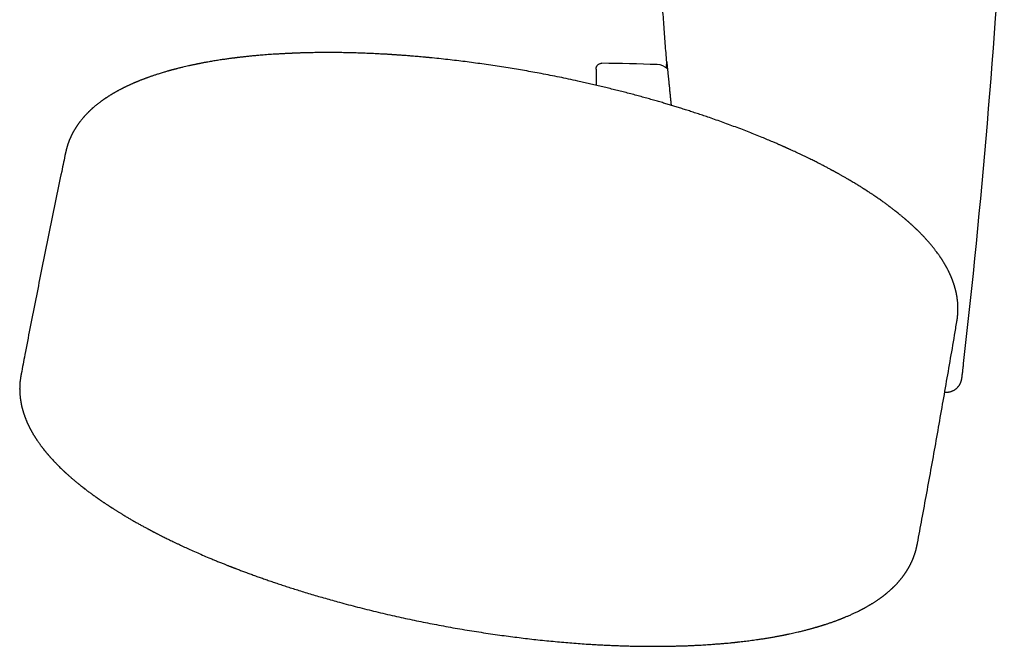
# Model space of a CAD drawing. Header units: millimetres. Extents: x 8 to 673, y 12 to 1463.
# Tile 4 of 16: x 304 to 406, y 577 to 643. Entities that reach past the tile are written whole.
import ezdxf

# ---------------------------------------------------------------- set-up
doc = ezdxf.new("R2010")
doc.units = ezdxf.units.MM

msp = doc.modelspace()

# ---------------------------------------------------------------- linework, layer by layer
at = {"color": 7, "linetype": 'Continuous', "lineweight": 30}
for p, q in [((363.57, 637.37), (363.57, 635.68)), ((399.89, 603.7), (400.16, 603.72))]:
    msp.add_line(p, q, dxfattribs=at)
for centre, radius, start, end in [((-477.08, 706.25), 884.56, 353.53807, 356.79257), ((354.84, 138.06), 500, 88.2697, 88.9295), ((369.89, 636.23), 1.6, 45.5714, 88.2697)]:
    msp.add_arc(centre, radius, start, end, dxfattribs=at)
for points, knots in [([(369.65, 656.76), (369.67, 656.41), (369.72, 655.6), (369.79, 654.35), (369.87, 653.01), (369.95, 651.7), (370.03, 650.41), (370.11, 649.14), (370.19, 647.94), (370.27, 646.79), (370.34, 645.69), (370.42, 644.61), (370.49, 643.56), (370.57, 642.52), (370.64, 641.5), (370.71, 640.51), (370.79, 639.53), (370.86, 638.57), (370.91, 637.87), (370.94, 637.49), (370.95, 637.43)], [0, 0, 0, 0, 0.054894, 0.12519, 0.194261, 0.262107, 0.328728, 0.394124, 0.458295, 0.516043, 0.572761, 0.628451, 0.683112, 0.736744, 0.789347, 0.840921, 0.891467, 0.940983, 0.989471, 1, 1, 1, 1]), ([(401.15, 611.03), (401.15, 611.06), (401.16, 611.1), (401.17, 611.15), (401.17, 611.19), (401.18, 611.22), (401.18, 611.24), (401.19, 611.26), (401.19, 611.29), (401.19, 611.32), (401.2, 611.36), (401.21, 611.41), (401.21, 611.45), (401.22, 611.49), (401.22, 611.52), (401.22, 611.56), (401.23, 611.61), (401.23, 611.66), (401.24, 611.7), (401.24, 611.75), (401.25, 611.8), (401.25, 611.85), (401.25, 611.91), (401.26, 611.97), (401.26, 612.03), (401.26, 612.08), (401.27, 612.14), (401.27, 612.2), (401.27, 612.26), (401.27, 612.32), (401.27, 612.38), (401.27, 612.43), (401.27, 612.49), (401.27, 612.55), (401.27, 612.6), (401.27, 612.66), (401.26, 612.72), (401.26, 612.78), (401.26, 612.86), (401.25, 612.94), (401.24, 613.02), (401.24, 613.1), (401.23, 613.18), (401.22, 613.25), (401.21, 613.33), (401.2, 613.4), (401.19, 613.46), (401.19, 613.53), (401.18, 613.58), (401.17, 613.64), (401.16, 613.7), (401.15, 613.76), (401.14, 613.83), (401.12, 613.9), (401.11, 613.97), (401.1, 614.02), (401.09, 614.06), (401.08, 614.1), (401.07, 614.14), (401.06, 614.19), (401.05, 614.23), (401.04, 614.27), (401.03, 614.3), (401.03, 614.33), (401.02, 614.37), (401.01, 614.41), (401, 614.45), (400.99, 614.48), (400.98, 614.5), (400.97, 614.53), (400.97, 614.55), (400.96, 614.57), (400.95, 614.6), (400.94, 614.64), (400.93, 614.68), (400.92, 614.72), (400.91, 614.75), (400.9, 614.79), (400.89, 614.82), (400.88, 614.86), (400.86, 614.9), (400.85, 614.95), (400.84, 614.98), (400.83, 615.02), (400.82, 615.05), (400.8, 615.08), (400.79, 615.12), (400.77, 615.17), (400.75, 615.24), (400.72, 615.31), (400.7, 615.38), (400.67, 615.45), (400.64, 615.52), (400.62, 615.58), (400.59, 615.65), (400.56, 615.71), (400.54, 615.77), (400.51, 615.83), (400.5, 615.87), (400.48, 615.91), (400.46, 615.95), (400.44, 615.99), (400.42, 616.04), (400.39, 616.1), (400.36, 616.15), (400.34, 616.21), (400.31, 616.27), (400.28, 616.33), (400.25, 616.4), (400.21, 616.47), (400.17, 616.54), (400.13, 616.62), (400.09, 616.69), (400.05, 616.77), (400.01, 616.84), (399.97, 616.9), (399.94, 616.95), (399.92, 617), (399.89, 617.05), (399.86, 617.1), (399.82, 617.16), (399.78, 617.23), (399.74, 617.3), (399.7, 617.36), (399.66, 617.42), (399.62, 617.48), (399.58, 617.55), (399.53, 617.62), (399.49, 617.69), (399.44, 617.76), (399.4, 617.81), (399.37, 617.87), (399.32, 617.93), (399.27, 618.01), (399.18, 618.13), (399.07, 618.28), (398.96, 618.43), (398.86, 618.56), (398.78, 618.66), (398.7, 618.77), (398.61, 618.87), (398.52, 618.98), (398.42, 619.11), (398.31, 619.24), (398.2, 619.36), (398.09, 619.48), (397.99, 619.6), (397.89, 619.71), (397.79, 619.82), (397.68, 619.93), (397.57, 620.05), (397.45, 620.17), (397.35, 620.28), (397.26, 620.37), (397.19, 620.44), (397.12, 620.5), (397.07, 620.56), (397.02, 620.6), (396.97, 620.65), (396.93, 620.69), (396.89, 620.73), (396.84, 620.78), (396.78, 620.83), (396.71, 620.89), (396.64, 620.96), (396.56, 621.03), (396.48, 621.11), (396.4, 621.19), (396.32, 621.25), (396.27, 621.31), (396.2, 621.36), (396.14, 621.42), (396.07, 621.47), (396.02, 621.53), (395.96, 621.57), (395.92, 621.61), (395.89, 621.63), (395.87, 621.65), (395.85, 621.67), (395.83, 621.69), (395.81, 621.7), (395.79, 621.72), (395.76, 621.75), (395.71, 621.79), (395.65, 621.84), (395.57, 621.91), (395.49, 621.97), (395.4, 622.05), (395.29, 622.15), (395.15, 622.26), (394.98, 622.39), (394.8, 622.53), (394.65, 622.65), (394.53, 622.75), (394.44, 622.81), (394.36, 622.88), (394.29, 622.93), (394.23, 622.98), (394.19, 623.01), (394.15, 623.04), (394.09, 623.08), (394.01, 623.14), (393.89, 623.23), (393.75, 623.33), (393.61, 623.44), (393.45, 623.55), (393.28, 623.67), (393.09, 623.8), (392.91, 623.93), (392.71, 624.07), (392.5, 624.21), (392.32, 624.33), (392.18, 624.42), (392.09, 624.48), (392.01, 624.54), (391.93, 624.59), (391.87, 624.63), (391.82, 624.66), (391.77, 624.69), (391.73, 624.72), (391.7, 624.73), (391.68, 624.75), (391.66, 624.76), (391.63, 624.78), (391.59, 624.81), (391.54, 624.84), (391.47, 624.88), (391.4, 624.93), (391.25, 625.02), (391.07, 625.14), (390.85, 625.27), (390.66, 625.39), (390.47, 625.5), (390.25, 625.63), (390.02, 625.77), (389.78, 625.91), (389.52, 626.06), (389.3, 626.19), (389.13, 626.28), (389.01, 626.35), (388.9, 626.41), (388.8, 626.47), (388.71, 626.52), (388.63, 626.56), (388.56, 626.6), (388.5, 626.64), (388.45, 626.66), (388.41, 626.68), (388.38, 626.7), (388.36, 626.71), (388.33, 626.73), (388.29, 626.75), (388.24, 626.78), (388.18, 626.81), (388.11, 626.84), (388.01, 626.9), (387.88, 626.97), (387.72, 627.05), (387.56, 627.14), (387.4, 627.22), (387.24, 627.31), (387.06, 627.4), (386.89, 627.49), (386.63, 627.62), (386.28, 627.79), (385.9, 627.98), (385.56, 628.15), (385.27, 628.29), (384.97, 628.43), (384.68, 628.57), (384.4, 628.7), (384.14, 628.82), (383.94, 628.91), (383.8, 628.98), (383.7, 629.02), (383.61, 629.06), (383.52, 629.1), (383.44, 629.14), (383.37, 629.17), (383.31, 629.2), (383.27, 629.21), (383.25, 629.22), (383.22, 629.24), (383.19, 629.25), (383.16, 629.27), (383.1, 629.29), (383.02, 629.32), (382.92, 629.37), (382.79, 629.43), (382.65, 629.49), (382.49, 629.56), (382.32, 629.63), (382.15, 629.71), (381.85, 629.83), (381.42, 630.01), (380.83, 630.26), (380.19, 630.52), (379.51, 630.79), (378.81, 631.06), (378.09, 631.33), (377.36, 631.6), (376.64, 631.86), (375.92, 632.12), (375.26, 632.35), (374.65, 632.55), (374.1, 632.73), (373.56, 632.91), (373.04, 633.08), (372.53, 633.24), (372.04, 633.39), (371.56, 633.54), (371.09, 633.68), (370.6, 633.83), (370.09, 633.98), (369.55, 634.13), (368.99, 634.29), (368.41, 634.45), (367.8, 634.62), (367.18, 634.78), (366.56, 634.95), (365.95, 635.1), (365.34, 635.25), (364.73, 635.4), (364.12, 635.55), (363.5, 635.7), (362.89, 635.84), (362.28, 635.98), (361.55, 636.14), (360.71, 636.32), (359.76, 636.52), (358.81, 636.71), (357.89, 636.88), (357, 637.05), (356.14, 637.2), (355.27, 637.35), (354.4, 637.49), (353.51, 637.63), (352.6, 637.77), (351.7, 637.9), (350.81, 638.02), (349.93, 638.14), (349.04, 638.25), (348.13, 638.35), (347.21, 638.45), (346.46, 638.53), (345.9, 638.58), (345.54, 638.61), (345.2, 638.64), (344.88, 638.67), (344.58, 638.7), (344.3, 638.72), (344.04, 638.74), (343.81, 638.76), (343.58, 638.78), (343.38, 638.79), (343.2, 638.8), (343.05, 638.82), (342.91, 638.82), (342.8, 638.83), (342.72, 638.84), (342.66, 638.84), (342.62, 638.84), (342.59, 638.85), (342.56, 638.85), (342.53, 638.85), (342.49, 638.85), (342.43, 638.86), (342.35, 638.86), (342.24, 638.87), (342.11, 638.88), (341.97, 638.89), (341.8, 638.9), (341.61, 638.91), (341.38, 638.92), (341.13, 638.93), (340.85, 638.95), (340.55, 638.96), (340.23, 638.98), (339.89, 638.99), (339.53, 639.01), (339.15, 639.02), (338.67, 639.04), (338.09, 639.05), (337.43, 639.07), (336.78, 639.08), (336.12, 639.08), (335.46, 639.08), (334.78, 639.08), (334.13, 639.07), (333.62, 639.06), (333.25, 639.05), (333.02, 639.04), (332.81, 639.04), (332.62, 639.03), (332.44, 639.03), (332.27, 639.02), (332.12, 639.01), (331.99, 639.01), (331.89, 639), (331.81, 639), (331.75, 639), (331.7, 639), (331.64, 638.99), (331.58, 638.99), (331.51, 638.99), (331.42, 638.98), (331.31, 638.98), (331.18, 638.97), (331.04, 638.96), (330.87, 638.96), (330.63, 638.94), (330.32, 638.92), (329.95, 638.9), (329.59, 638.88), (329.25, 638.85), (328.92, 638.82), (328.6, 638.8), (328.26, 638.77), (327.89, 638.74), (327.48, 638.69), (327.16, 638.66), (326.92, 638.64), (326.78, 638.62), (326.63, 638.6), (326.5, 638.59), (326.37, 638.57), (326.26, 638.56), (326.17, 638.55), (326.09, 638.54), (326.03, 638.53), (325.98, 638.53), (325.93, 638.52), (325.87, 638.51), (325.8, 638.5), (325.69, 638.49), (325.55, 638.47), (325.38, 638.45), (325.19, 638.42), (324.98, 638.39), (324.76, 638.36), (324.53, 638.33), (324.28, 638.29), (324.03, 638.25), (323.77, 638.21), (323.52, 638.16), (323.27, 638.12), (323.04, 638.08), (322.85, 638.05), (322.7, 638.02), (322.56, 637.99), (322.44, 637.97), (322.35, 637.95), (322.27, 637.93), (322.21, 637.92), (322.16, 637.91), (322.11, 637.9), (322.06, 637.89), (322, 637.88), (321.92, 637.86), (321.82, 637.84), (321.71, 637.82), (321.58, 637.79), (321.43, 637.76), (321.28, 637.73), (321.08, 637.68), (320.83, 637.63), (320.53, 637.56), (320.22, 637.48), (319.98, 637.42), (319.79, 637.37), (319.68, 637.34), (319.57, 637.31), (319.48, 637.29), (319.41, 637.27), (319.35, 637.25), (319.31, 637.24), (319.28, 637.23), (319.24, 637.22), (319.18, 637.21), (319.12, 637.19), (319.05, 637.17), (318.98, 637.15), (318.88, 637.12), (318.74, 637.08), (318.57, 637.03), (318.37, 636.97), (318.17, 636.91), (317.98, 636.85), (317.81, 636.79), (317.65, 636.74), (317.49, 636.69), (317.35, 636.64), (317.22, 636.6), (317.1, 636.55), (316.99, 636.52), (316.89, 636.48), (316.79, 636.44), (316.68, 636.4), (316.57, 636.36), (316.47, 636.33), (316.38, 636.29), (316.28, 636.25), (316.18, 636.21), (316.07, 636.17), (315.96, 636.12), (315.86, 636.09), (315.78, 636.05), (315.72, 636.03), (315.67, 636), (315.62, 635.98), (315.58, 635.97), (315.55, 635.95), (315.5, 635.93), (315.45, 635.91), (315.37, 635.88), (315.29, 635.84), (315.2, 635.8), (315.1, 635.76), (315, 635.71), (314.91, 635.67), (314.82, 635.63), (314.73, 635.59), (314.65, 635.55), (314.57, 635.51), (314.5, 635.47), (314.44, 635.45), (314.4, 635.43), (314.36, 635.41), (314.32, 635.39), (314.27, 635.36), (314.22, 635.33), (314.15, 635.3), (314.08, 635.26), (313.98, 635.21), (313.88, 635.16), (313.79, 635.11), (313.7, 635.06), (313.62, 635.01), (313.54, 634.97), (313.47, 634.93), (313.41, 634.9), (313.36, 634.87), (313.31, 634.84), (313.27, 634.82), (313.23, 634.79), (313.18, 634.76), (313.12, 634.73), (313.06, 634.69), (312.98, 634.64), (312.89, 634.58), (312.8, 634.53), (312.72, 634.48), (312.64, 634.42), (312.57, 634.38), (312.5, 634.33), (312.44, 634.29), (312.39, 634.26), (312.35, 634.23), (312.32, 634.21), (312.28, 634.18), (312.24, 634.15), (312.19, 634.12), (312.13, 634.08), (312.07, 634.03), (312.01, 633.99), (311.93, 633.93), (311.82, 633.84), (311.69, 633.74), (311.55, 633.63), (311.41, 633.52), (311.26, 633.39), (311.14, 633.29), (311.06, 633.21), (311.01, 633.17), (310.97, 633.13), (310.92, 633.09), (310.87, 633.04), (310.82, 632.99), (310.77, 632.94), (310.72, 632.9), (310.68, 632.86), (310.65, 632.82), (310.61, 632.78), (310.57, 632.74), (310.53, 632.7), (310.49, 632.66), (310.46, 632.63), (310.43, 632.59), (310.39, 632.56), (310.36, 632.52), (310.32, 632.48), (310.29, 632.44), (310.25, 632.4), (310.21, 632.36), (310.17, 632.31), (310.13, 632.26), (310.07, 632.19), (310.01, 632.11), (309.94, 632.03), (309.87, 631.94), (309.81, 631.87), (309.77, 631.81), (309.73, 631.76), (309.7, 631.72), (309.66, 631.67), (309.62, 631.61), (309.59, 631.56), (309.55, 631.51), (309.53, 631.47), (309.5, 631.44), (309.48, 631.4), (309.45, 631.36), (309.43, 631.33), (309.4, 631.29), (309.38, 631.25), (309.36, 631.22), (309.34, 631.19), (309.32, 631.15), (309.3, 631.11), (309.27, 631.08), (309.26, 631.05), (309.24, 631.03), (309.23, 631), (309.21, 630.97), (309.19, 630.93), (309.17, 630.9), (309.15, 630.86), (309.13, 630.83), (309.11, 630.8), (309.09, 630.76), (309.07, 630.73), (309.05, 630.68), (309.02, 630.63), (309, 630.58), (308.97, 630.53), (308.95, 630.48), (308.92, 630.42), (308.89, 630.37), (308.87, 630.31), (308.84, 630.24), (308.81, 630.18), (308.78, 630.12), (308.76, 630.06), (308.74, 630.02), (308.72, 629.98), (308.71, 629.94), (308.7, 629.91), (308.68, 629.87), (308.66, 629.82), (308.64, 629.76), (308.61, 629.69), (308.59, 629.63), (308.57, 629.57), (308.55, 629.51), (308.53, 629.45), (308.52, 629.39), (308.5, 629.34), (308.48, 629.29), (308.47, 629.25), (308.46, 629.21), (308.45, 629.16), (308.43, 629.11), (308.42, 629.06), (308.4, 629), (308.39, 628.95), (308.38, 628.91), (308.37, 628.88), (308.37, 628.86), (308.36, 628.83), (308.35, 628.79), (308.34, 628.74), (308.33, 628.68), (308.32, 628.63), (308.31, 628.61)], [0, 0, 0, 0, 0.000644, 0.001166, 0.001566, 0.001844, 0.002087, 0.002373, 0.002702, 0.003074, 0.003744, 0.004396, 0.004967, 0.005456, 0.005958, 0.006529, 0.007198, 0.007957, 0.008667, 0.009278, 0.009959, 0.010717, 0.011628, 0.012582, 0.013446, 0.014227, 0.015051, 0.015965, 0.017071, 0.017987, 0.018753, 0.019583, 0.02048, 0.021369, 0.022194, 0.023004, 0.023872, 0.024872, 0.026003, 0.02734, 0.028605, 0.029808, 0.030966, 0.032091, 0.03324, 0.034389, 0.035419, 0.036348, 0.037238, 0.038126, 0.039059, 0.039993, 0.040954, 0.042115, 0.043383, 0.043999, 0.044549, 0.045165, 0.045855, 0.046605, 0.047285, 0.04784, 0.048311, 0.048805, 0.049397, 0.050087, 0.050652, 0.051148, 0.051559, 0.051888, 0.052158, 0.052496, 0.053001, 0.053623, 0.054276, 0.054853, 0.055438, 0.055927, 0.056473, 0.057115, 0.057849, 0.058546, 0.059132, 0.059607, 0.060058, 0.060601, 0.061237, 0.061966, 0.063163, 0.064275, 0.065301, 0.06642, 0.067579, 0.068673, 0.069634, 0.070656, 0.071816, 0.072587, 0.073258, 0.073841, 0.074496, 0.07527, 0.076119, 0.076908, 0.077905, 0.078835, 0.079756, 0.08072, 0.081794, 0.082976, 0.084238, 0.085473, 0.086731, 0.087949, 0.089123, 0.090157, 0.09102, 0.091712, 0.092482, 0.093366, 0.094364, 0.095475, 0.096722, 0.097633, 0.098618, 0.099678, 0.100812, 0.10202, 0.103189, 0.104291, 0.105238, 0.106092, 0.106985, 0.108476, 0.110076, 0.112984, 0.115752, 0.117636, 0.11942, 0.121101, 0.122808, 0.124655, 0.126839, 0.129027, 0.131166, 0.133247, 0.135212, 0.137055, 0.138822, 0.140706, 0.142704, 0.144777, 0.14692, 0.148149, 0.149366, 0.150459, 0.151419, 0.152246, 0.152931, 0.153594, 0.154307, 0.155072, 0.156048, 0.157096, 0.15822, 0.159468, 0.160854, 0.162378, 0.163249, 0.16416, 0.16511, 0.1661, 0.167117, 0.168029, 0.168798, 0.169425, 0.169865, 0.170191, 0.170433, 0.170695, 0.170985, 0.171304, 0.171652, 0.172467, 0.173406, 0.174469, 0.175655, 0.176965, 0.178371, 0.18058, 0.182905, 0.185346, 0.187905, 0.189067, 0.190252, 0.191409, 0.192415, 0.193093, 0.193674, 0.194157, 0.19458, 0.195938, 0.197478, 0.199188, 0.201067, 0.203113, 0.205284, 0.20753, 0.209814, 0.212138, 0.214785, 0.217481, 0.218553, 0.219631, 0.220637, 0.221531, 0.222235, 0.222849, 0.223374, 0.22381, 0.224157, 0.224415, 0.224616, 0.22491, 0.225381, 0.225995, 0.226752, 0.227593, 0.228437, 0.231778, 0.233784, 0.235804, 0.237883, 0.240237, 0.242724, 0.245342, 0.248092, 0.250974, 0.252201, 0.25344, 0.254596, 0.255644, 0.256585, 0.257418, 0.258143, 0.258713, 0.259193, 0.259582, 0.259881, 0.260091, 0.260322, 0.260726, 0.261266, 0.261888, 0.262559, 0.263279, 0.264833, 0.266574, 0.268018, 0.269569, 0.271226, 0.272923, 0.27463, 0.276345, 0.280422, 0.284547, 0.287251, 0.289976, 0.29272, 0.29543, 0.297962, 0.300307, 0.302467, 0.303358, 0.304214, 0.305033, 0.305817, 0.306563, 0.307207, 0.307705, 0.308033, 0.30824, 0.30843, 0.30869, 0.309019, 0.309419, 0.310173, 0.311094, 0.312182, 0.313436, 0.314857, 0.316364, 0.317871, 0.319379, 0.324118, 0.328859, 0.334506, 0.340156, 0.345796, 0.351755, 0.357615, 0.363376, 0.369039, 0.374604, 0.378957, 0.383189, 0.387297, 0.391282, 0.395144, 0.398818, 0.402372, 0.405861, 0.409472, 0.413298, 0.417267, 0.42138, 0.425636, 0.430036, 0.434579, 0.439265, 0.443482, 0.44781, 0.452212, 0.4566, 0.46097, 0.465321, 0.469654, 0.473968, 0.480711, 0.487408, 0.49406, 0.500667, 0.506742, 0.512779, 0.518781, 0.52486, 0.531073, 0.537419, 0.543899, 0.549957, 0.556128, 0.56241, 0.568806, 0.575313, 0.581934, 0.584668, 0.587255, 0.589693, 0.591983, 0.594124, 0.596117, 0.597962, 0.599658, 0.601275, 0.60273, 0.604022, 0.605151, 0.606117, 0.60692, 0.607469, 0.607902, 0.608221, 0.608425, 0.608538, 0.608741, 0.609047, 0.609456, 0.610079, 0.610849, 0.611765, 0.612828, 0.614039, 0.615395, 0.617065, 0.618913, 0.620941, 0.623147, 0.625533, 0.628051, 0.630741, 0.633599, 0.636488, 0.641574, 0.646567, 0.651467, 0.656275, 0.661625, 0.666856, 0.671967, 0.676958, 0.67889, 0.680691, 0.682355, 0.683884, 0.685277, 0.686661, 0.687878, 0.688929, 0.689813, 0.690392, 0.690868, 0.691252, 0.691679, 0.692139, 0.692734, 0.693474, 0.694361, 0.695392, 0.69657, 0.697893, 0.699361, 0.702535, 0.705612, 0.708586, 0.711458, 0.714228, 0.716895, 0.719472, 0.722897, 0.726437, 0.730093, 0.73135, 0.73262, 0.733904, 0.735156, 0.736271, 0.737243, 0.738073, 0.738748, 0.739286, 0.739688, 0.740094, 0.740637, 0.7413, 0.742047, 0.743484, 0.745055, 0.74676, 0.748648, 0.750677, 0.752843, 0.755128, 0.757525, 0.760035, 0.762338, 0.764728, 0.767205, 0.768706, 0.770224, 0.771604, 0.772801, 0.773674, 0.774414, 0.775023, 0.77552, 0.77597, 0.776377, 0.777044, 0.777843, 0.778774, 0.779919, 0.781216, 0.782665, 0.784266, 0.785973, 0.788833, 0.791871, 0.795088, 0.798484, 0.799722, 0.800979, 0.802129, 0.803099, 0.803889, 0.804488, 0.804914, 0.805226, 0.805656, 0.806235, 0.806953, 0.80773, 0.808536, 0.809371, 0.811096, 0.812933, 0.815245, 0.817562, 0.819862, 0.821712, 0.823551, 0.825378, 0.827107, 0.828685, 0.830112, 0.831319, 0.832466, 0.833708, 0.835049, 0.83649, 0.837591, 0.838753, 0.839977, 0.841262, 0.842609, 0.844017, 0.845374, 0.846305, 0.847118, 0.847811, 0.848386, 0.848842, 0.849257, 0.849768, 0.850561, 0.851514, 0.852627, 0.853895, 0.855204, 0.856504, 0.857796, 0.858972, 0.860141, 0.861302, 0.862429, 0.863404, 0.864213, 0.864774, 0.865263, 0.865841, 0.866519, 0.867298, 0.868179, 0.86916, 0.870644, 0.872112, 0.87353, 0.874901, 0.87606, 0.877182, 0.878254, 0.879194, 0.879986, 0.880632, 0.881192, 0.881851, 0.88261, 0.88347, 0.884431, 0.885764, 0.887147, 0.888558, 0.889996, 0.891145, 0.892311, 0.893469, 0.894499, 0.89526, 0.895916, 0.896491, 0.897118, 0.897818, 0.89859, 0.899594, 0.90064, 0.90168, 0.902714, 0.905151, 0.907521, 0.909788, 0.912597, 0.91545, 0.918381, 0.919343, 0.920247, 0.921093, 0.92199, 0.923012, 0.924134, 0.925219, 0.926119, 0.926944, 0.927685, 0.928433, 0.929261, 0.930167, 0.931048, 0.931836, 0.932376, 0.933055, 0.93388, 0.93472, 0.935488, 0.936386, 0.937161, 0.937837, 0.939091, 0.940278, 0.942036, 0.943588, 0.945221, 0.946968, 0.947832, 0.948651, 0.949504, 0.950493, 0.951535, 0.952465, 0.953314, 0.954174, 0.954739, 0.95536, 0.956044, 0.956788, 0.957482, 0.958077, 0.95863, 0.959211, 0.959868, 0.96059, 0.961229, 0.961732, 0.962101, 0.96251, 0.963056, 0.963739, 0.964438, 0.965045, 0.965561, 0.966085, 0.966678, 0.967364, 0.96812, 0.96909, 0.969954, 0.970778, 0.97166, 0.972595, 0.973504, 0.974518, 0.975525, 0.976629, 0.977835, 0.978629, 0.979343, 0.979977, 0.980532, 0.981075, 0.981722, 0.98262, 0.983602, 0.984637, 0.985678, 0.986649, 0.987526, 0.988384, 0.989339, 0.990354, 0.991059, 0.991664, 0.992217, 0.992849, 0.993568, 0.994512, 0.995349, 0.996076, 0.996726, 0.996996, 0.997251, 0.997546, 0.997973, 0.998537, 0.999236, 1, 1, 1, 1]), ([(363.57, 637.37), (363.58, 637.4), (363.58, 637.47), (363.6, 637.57), (363.65, 637.66), (363.7, 637.74), (363.77, 637.82), (363.85, 637.88), (363.94, 637.93), (364.05, 637.96), (364.13, 637.97), (364.18, 637.97), (364.18, 637.97)], [0, 0, 0, 0, 0.104591, 0.212216, 0.316807, 0.424431, 0.52903, 0.636661, 0.741274, 0.84892, 0.971943, 1, 1, 1, 1]), ([(370.92, 638.16), (370.92, 638.16), (370.92, 638.16), (370.92, 638.15), (370.92, 638.14), (370.93, 638.12), (370.93, 638.1), (370.93, 638.06), (370.94, 638.02), (370.94, 637.97), (370.95, 637.92), (370.96, 637.86), (370.97, 637.79), (370.97, 637.72), (370.98, 637.64), (370.99, 637.55), (371, 637.46), (371.01, 637.36), (371.02, 637.26), (371.04, 637.15), (371.05, 637.03), (371.06, 636.91), (371.07, 636.78), (371.09, 636.65), (371.1, 636.51), (371.12, 636.37), (371.13, 636.22), (371.15, 636.06), (371.16, 635.9), (371.18, 635.73), (371.2, 635.56), (371.22, 635.38), (371.23, 635.2), (371.25, 635.01), (371.27, 634.82), (371.29, 634.62), (371.31, 634.42), (371.33, 634.22), (371.35, 634.01), (371.37, 633.8), (371.39, 633.66), (371.39, 633.59)], [0, 0, 0, 0, 0.0119748, 0.028175, 0.0469661, 0.0680016, 0.0908398, 0.1149961, 0.1400647, 0.1657556, 0.1918792, 0.2183153, 0.2448305, 0.2714763, 0.2983045, 0.3252352, 0.3521963, 0.3791026, 0.4059117, 0.4328216, 0.4598382, 0.4868586, 0.513892, 0.5409509, 0.5680491, 0.5952156, 0.622336, 0.6494917, 0.6766866, 0.7038961, 0.73109, 0.7582422, 0.7852974, 0.8125605, 0.8397511, 0.8668847, 0.8939765, 0.9210419, 0.9480962, 0.9751548, 1, 1, 1, 1]), ([(370.95, 637.42), (370.95, 637.46), (370.94, 637.55), (370.93, 637.68), (370.92, 637.78), (370.92, 637.83), (370.92, 637.84)], [0, 0, 0, 0, 0.19797, 0.563655, 0.929364, 1, 1, 1, 1]), ([(308.31, 628.6), (308.18, 627.97), (307.86, 626.43), (307.35, 623.98), (306.79, 621.26), (306.24, 618.53), (305.69, 615.8), (305.15, 613.08), (304.61, 610.35), (304.13, 607.87), (303.83, 606.29), (303.71, 605.63)], [0, 0, 0, 0, 0.082746, 0.201465, 0.320184, 0.438902, 0.557619, 0.676336, 0.795053, 0.913768, 1, 1, 1, 1]), ([(397.05, 587.97), (397.2, 588.8), (397.53, 590.55), (398.02, 593.2), (398.52, 595.94), (399.01, 598.68), (399.49, 601.42), (399.97, 604.16), (400.45, 606.9), (400.84, 609.19), (401.07, 610.57), (401.15, 611.04)], [0, 0, 0, 0, 0.1085256, 0.227237, 0.3459472, 0.464656, 0.5833633, 0.702069, 0.820773, 0.9394752, 1, 1, 1, 1]), ([(401.77, 605.95), (401.77, 605.95), (401.78, 605.99), (401.79, 606.1), (401.81, 606.26), (401.83, 606.44), (401.85, 606.58), (401.86, 606.67), (401.86, 606.7)], [0, 0, 0, 0, 0.000208, 0.231547, 0.462839, 0.687199, 0.911602, 1, 1, 1, 1]), ([(303.71, 605.63), (303.7, 605.6), (303.69, 605.55), (303.68, 605.48), (303.67, 605.43), (303.66, 605.4), (303.66, 605.37), (303.65, 605.34), (303.65, 605.3), (303.64, 605.25), (303.63, 605.16), (303.61, 605.06), (303.6, 604.94), (303.58, 604.83), (303.57, 604.72), (303.56, 604.6), (303.56, 604.51), (303.55, 604.43), (303.55, 604.38), (303.55, 604.33), (303.55, 604.28), (303.55, 604.24), (303.55, 604.2), (303.55, 604.16), (303.55, 604.12), (303.54, 604.08), (303.54, 604.03), (303.55, 603.99), (303.55, 603.92), (303.55, 603.83), (303.55, 603.71), (303.56, 603.59), (303.57, 603.47), (303.58, 603.35), (303.59, 603.23), (303.6, 603.12), (303.61, 603.02), (303.62, 602.95), (303.63, 602.9), (303.64, 602.85), (303.65, 602.8), (303.65, 602.75), (303.66, 602.7), (303.67, 602.65), (303.68, 602.61), (303.69, 602.56), (303.7, 602.52), (303.7, 602.48), (303.71, 602.43), (303.72, 602.39), (303.73, 602.36), (303.74, 602.32), (303.74, 602.29), (303.75, 602.24), (303.77, 602.19), (303.78, 602.13), (303.79, 602.08), (303.81, 602.02), (303.82, 601.96), (303.84, 601.9), (303.86, 601.84), (303.88, 601.76), (303.9, 601.69), (303.92, 601.63), (303.93, 601.59), (303.95, 601.54), (303.96, 601.5), (303.98, 601.45), (304, 601.39), (304.01, 601.34), (304.03, 601.3), (304.04, 601.26), (304.05, 601.23), (304.06, 601.2), (304.07, 601.17), (304.09, 601.14), (304.1, 601.1), (304.12, 601.05), (304.14, 601), (304.16, 600.95), (304.18, 600.89), (304.2, 600.83), (304.23, 600.78), (304.25, 600.72), (304.28, 600.66), (304.3, 600.59), (304.34, 600.52), (304.37, 600.45), (304.4, 600.38), (304.43, 600.32), (304.46, 600.26), (304.49, 600.2), (304.52, 600.13), (304.56, 600.05), (304.6, 599.97), (304.64, 599.89), (304.68, 599.82), (304.72, 599.74), (304.76, 599.68), (304.79, 599.62), (304.82, 599.56), (304.86, 599.49), (304.9, 599.42), (304.94, 599.35), (304.99, 599.27), (305.04, 599.19), (305.08, 599.12), (305.13, 599.05), (305.17, 598.98), (305.21, 598.92), (305.25, 598.86), (305.28, 598.8), (305.32, 598.74), (305.37, 598.67), (305.43, 598.59), (305.49, 598.5), (305.56, 598.4), (305.63, 598.31), (305.69, 598.22), (305.76, 598.13), (305.82, 598.05), (305.87, 597.97), (305.93, 597.9), (305.97, 597.84), (306.01, 597.8), (306.04, 597.75), (306.08, 597.7), (306.13, 597.65), (306.18, 597.59), (306.23, 597.53), (306.28, 597.46), (306.33, 597.4), (306.38, 597.34), (306.42, 597.29), (306.46, 597.25), (306.49, 597.22), (306.52, 597.18), (306.56, 597.13), (306.61, 597.07), (306.67, 597), (306.73, 596.93), (306.8, 596.86), (306.88, 596.77), (306.99, 596.65), (307.13, 596.5), (307.26, 596.37), (307.39, 596.23), (307.53, 596.09), (307.67, 595.95), (307.82, 595.8), (307.94, 595.68), (308.04, 595.59), (308.11, 595.53), (308.17, 595.47), (308.22, 595.42), (308.27, 595.37), (308.32, 595.33), (308.37, 595.28), (308.43, 595.23), (308.51, 595.16), (308.59, 595.08), (308.68, 595), (308.77, 594.92), (308.86, 594.84), (308.95, 594.77), (309.04, 594.69), (309.13, 594.62), (309.22, 594.54), (309.32, 594.45), (309.43, 594.36), (309.54, 594.27), (309.64, 594.19), (309.74, 594.11), (309.82, 594.05), (309.89, 593.99), (309.96, 593.93), (310.03, 593.88), (310.08, 593.84), (310.13, 593.8), (310.17, 593.76), (310.22, 593.73), (310.28, 593.68), (310.35, 593.63), (310.43, 593.56), (310.58, 593.45), (310.8, 593.29), (311.1, 593.07), (311.41, 592.85), (311.73, 592.62), (311.97, 592.45), (312.15, 592.33), (312.24, 592.27), (312.33, 592.2), (312.42, 592.14), (312.52, 592.08), (312.61, 592.02), (312.7, 591.96), (312.78, 591.91), (312.85, 591.86), (312.9, 591.83), (312.95, 591.8), (312.99, 591.77), (313.02, 591.75), (313.04, 591.74), (313.07, 591.72), (313.11, 591.69), (313.17, 591.65), (313.24, 591.61), (313.33, 591.55), (313.43, 591.48), (313.54, 591.42), (313.65, 591.35), (313.76, 591.28), (313.88, 591.2), (314, 591.13), (314.13, 591.06), (314.31, 590.94), (314.56, 590.79), (314.88, 590.6), (315.19, 590.42), (315.51, 590.24), (315.83, 590.06), (316.16, 589.87), (316.48, 589.7), (316.72, 589.57), (316.88, 589.48), (316.96, 589.44), (317.05, 589.39), (317.13, 589.35), (317.21, 589.31), (317.28, 589.27), (317.34, 589.24), (317.39, 589.21), (317.42, 589.2), (317.45, 589.18), (317.48, 589.16), (317.53, 589.14), (317.59, 589.11), (317.66, 589.07), (317.75, 589.03), (317.84, 588.98), (317.93, 588.93), (318.03, 588.88), (318.16, 588.82), (318.31, 588.74), (318.5, 588.64), (318.7, 588.54), (318.91, 588.44), (319.14, 588.33), (319.38, 588.21), (319.64, 588.09), (319.9, 587.96), (320.26, 587.79), (320.72, 587.58), (321.3, 587.31), (321.92, 587.04), (322.58, 586.75), (323.09, 586.53), (323.44, 586.38), (323.65, 586.3), (323.85, 586.21), (324.05, 586.13), (324.26, 586.05), (324.45, 585.97), (324.64, 585.89), (324.82, 585.82), (324.98, 585.76), (325.12, 585.7), (325.25, 585.65), (325.34, 585.61), (325.41, 585.58), (325.46, 585.57), (325.5, 585.55), (325.53, 585.54), (325.56, 585.53), (325.6, 585.51), (325.66, 585.49), (325.74, 585.46), (325.83, 585.42), (325.92, 585.39), (326.02, 585.35), (326.22, 585.27), (326.53, 585.15), (326.96, 584.99), (327.41, 584.83), (327.88, 584.66), (328.35, 584.48), (328.83, 584.32), (329.31, 584.15), (329.82, 583.97), (330.34, 583.8), (330.88, 583.62), (331.44, 583.43), (332.03, 583.25), (332.64, 583.05), (333.29, 582.86), (333.96, 582.65), (334.66, 582.44), (335.38, 582.24), (336.11, 582.03), (336.91, 581.81), (337.79, 581.57), (338.74, 581.33), (339.69, 581.09), (340.65, 580.85), (341.61, 580.62), (342.56, 580.41), (343.49, 580.2), (344.41, 580), (345.33, 579.81), (346.26, 579.63), (347.2, 579.45), (348.17, 579.27), (349.15, 579.09), (350.14, 578.93), (351.12, 578.77), (352.1, 578.62), (353.06, 578.48), (353.99, 578.35), (354.89, 578.23), (355.78, 578.12), (356.65, 578.01), (357.54, 577.91), (358.43, 577.82), (359.32, 577.74), (360.2, 577.66), (361.06, 577.59), (361.91, 577.52), (362.66, 577.47), (363.31, 577.43), (363.86, 577.4), (364.4, 577.37), (364.92, 577.35), (365.43, 577.32), (365.92, 577.31), (366.4, 577.29), (366.87, 577.28), (367.34, 577.26), (367.78, 577.25), (368.2, 577.25), (368.56, 577.24), (368.86, 577.24), (369.13, 577.24), (369.33, 577.24), (369.45, 577.24), (369.48, 577.24), (369.51, 577.24), (369.54, 577.24), (369.58, 577.24), (369.63, 577.24), (369.71, 577.24), (369.81, 577.24), (369.93, 577.24), (370.06, 577.24), (370.21, 577.24), (370.37, 577.24), (370.56, 577.24), (370.75, 577.25), (370.97, 577.25), (371.2, 577.25), (371.49, 577.26), (371.84, 577.27), (372.24, 577.28), (372.62, 577.29), (373.01, 577.3), (373.4, 577.32), (373.8, 577.34), (374.17, 577.36), (374.52, 577.37), (374.85, 577.39), (375.16, 577.41), (375.44, 577.43), (375.7, 577.45), (375.94, 577.47), (376.17, 577.49), (376.39, 577.5), (376.6, 577.52), (376.8, 577.54), (377.04, 577.56), (377.33, 577.58), (377.58, 577.61), (377.75, 577.63), (377.84, 577.64), (377.94, 577.65), (378.03, 577.65), (378.1, 577.66), (378.16, 577.67), (378.21, 577.67), (378.25, 577.68), (378.28, 577.68), (378.32, 577.69), (378.38, 577.69), (378.45, 577.7), (378.61, 577.72), (378.86, 577.75), (379.17, 577.78), (379.49, 577.82), (379.8, 577.87), (380.13, 577.91), (380.48, 577.96), (380.87, 578.02), (381.28, 578.08), (381.7, 578.15), (382.03, 578.21), (382.28, 578.25), (382.43, 578.28), (382.57, 578.31), (382.7, 578.33), (382.81, 578.35), (382.92, 578.37), (383.01, 578.39), (383.09, 578.41), (383.15, 578.42), (383.21, 578.43), (383.25, 578.44), (383.28, 578.45), (383.31, 578.45), (383.34, 578.46), (383.39, 578.47), (383.45, 578.48), (383.53, 578.5), (383.63, 578.52), (383.8, 578.55), (384.03, 578.6), (384.32, 578.67), (384.64, 578.74), (384.97, 578.82), (385.32, 578.91), (385.6, 578.98), (385.8, 579.03), (385.92, 579.07), (386.05, 579.1), (386.17, 579.14), (386.29, 579.17), (386.39, 579.2), (386.48, 579.23), (386.55, 579.25), (386.61, 579.26), (386.66, 579.28), (386.71, 579.29), (386.76, 579.31), (386.82, 579.33), (386.9, 579.35), (386.98, 579.37), (387.07, 579.4), (387.17, 579.43), (387.27, 579.46), (387.37, 579.5), (387.48, 579.53), (387.61, 579.57), (387.75, 579.62), (387.88, 579.67), (388.02, 579.71), (388.16, 579.76), (388.29, 579.81), (388.42, 579.85), (388.54, 579.9), (388.66, 579.94), (388.77, 579.98), (388.87, 580.02), (388.95, 580.05), (389.02, 580.08), (389.08, 580.1), (389.15, 580.13), (389.23, 580.16), (389.31, 580.19), (389.39, 580.23), (389.48, 580.26), (389.58, 580.31), (389.72, 580.36), (389.87, 580.43), (390.03, 580.5), (390.19, 580.57), (390.35, 580.64), (390.51, 580.71), (390.68, 580.79), (390.84, 580.88), (390.98, 580.94), (391.09, 581), (391.17, 581.04), (391.24, 581.08), (391.31, 581.11), (391.37, 581.15), (391.43, 581.17), (391.48, 581.2), (391.54, 581.23), (391.6, 581.27), (391.67, 581.31), (391.76, 581.36), (391.86, 581.41), (391.96, 581.48), (392.06, 581.53), (392.14, 581.58), (392.22, 581.63), (392.31, 581.68), (392.41, 581.75), (392.51, 581.81), (392.62, 581.88), (392.72, 581.94), (392.82, 582.01), (392.92, 582.08), (393, 582.13), (393.07, 582.18), (393.13, 582.22), (393.18, 582.26), (393.24, 582.3), (393.3, 582.35), (393.37, 582.4), (393.43, 582.45), (393.5, 582.5), (393.57, 582.56), (393.64, 582.61), (393.71, 582.66), (393.77, 582.71), (393.82, 582.75), (393.88, 582.8), (393.94, 582.85), (394.01, 582.91), (394.09, 582.98), (394.17, 583.05), (394.25, 583.12), (394.31, 583.18), (394.36, 583.22), (394.41, 583.27), (394.45, 583.31), (394.5, 583.36), (394.55, 583.41), (394.6, 583.46), (394.66, 583.51), (394.71, 583.56), (394.77, 583.62), (394.83, 583.69), (394.9, 583.76), (394.95, 583.82), (395, 583.87), (395.03, 583.9), (395.06, 583.94), (395.08, 583.96), (395.11, 583.99), (395.13, 584.02), (395.16, 584.06), (395.2, 584.1), (395.25, 584.16), (395.31, 584.23), (395.36, 584.3), (395.42, 584.37), (395.48, 584.44), (395.53, 584.51), (395.57, 584.57), (395.62, 584.63), (395.65, 584.68), (395.69, 584.73), (395.73, 584.78), (395.76, 584.84), (395.79, 584.88), (395.82, 584.91), (395.84, 584.95), (395.86, 584.98), (395.89, 585.02), (395.91, 585.06), (395.93, 585.09), (395.95, 585.12), (395.97, 585.15), (395.99, 585.19), (396.02, 585.23), (396.04, 585.27), (396.06, 585.3), (396.08, 585.34), (396.11, 585.38), (396.13, 585.42), (396.15, 585.46), (396.17, 585.49), (396.19, 585.52), (396.2, 585.55), (396.22, 585.58), (396.24, 585.62), (396.26, 585.66), (396.28, 585.69), (396.29, 585.71), (396.3, 585.73), (396.31, 585.75), (396.32, 585.77), (396.34, 585.81), (396.35, 585.84), (396.37, 585.88), (396.38, 585.91), (396.4, 585.93), (396.41, 585.97), (396.43, 586), (396.45, 586.04), (396.46, 586.07), (396.48, 586.1), (396.49, 586.14), (396.51, 586.17), (396.53, 586.22), (396.54, 586.26), (396.56, 586.3), (396.58, 586.34), (396.6, 586.39), (396.62, 586.44), (396.64, 586.49), (396.66, 586.54), (396.67, 586.58), (396.68, 586.61), (396.7, 586.65), (396.71, 586.68), (396.72, 586.72), (396.74, 586.77), (396.76, 586.82), (396.78, 586.89), (396.8, 586.96), (396.82, 587.02), (396.84, 587.08), (396.85, 587.14), (396.87, 587.19), (396.89, 587.26), (396.91, 587.34), (396.93, 587.43), (396.95, 587.51), (396.97, 587.58), (396.98, 587.62), (396.99, 587.67), (396.99, 587.71), (397, 587.74), (397.01, 587.77), (397.02, 587.82), (397.03, 587.89), (397.04, 587.94), (397.05, 587.97)], [0, 0, 0, 0, 0.000756, 0.001372, 0.001851, 0.00223, 0.002588, 0.002928, 0.003252, 0.004099, 0.004961, 0.006718, 0.008424, 0.010002, 0.011581, 0.013057, 0.015003, 0.015747, 0.016417, 0.017177, 0.01793, 0.018558, 0.019189, 0.019724, 0.020297, 0.020919, 0.021591, 0.022267, 0.022854, 0.024664, 0.026517, 0.028338, 0.029964, 0.031885, 0.033517, 0.035501, 0.037069, 0.037836, 0.038689, 0.039471, 0.040171, 0.040888, 0.041689, 0.042493, 0.043196, 0.043775, 0.044388, 0.045144, 0.045851, 0.046474, 0.046997, 0.047459, 0.047984, 0.048584, 0.049573, 0.050456, 0.051247, 0.052138, 0.053046, 0.053996, 0.054996, 0.056126, 0.0574, 0.058246, 0.05898, 0.059639, 0.060356, 0.061144, 0.061984, 0.06281, 0.063459, 0.064092, 0.064656, 0.065136, 0.065538, 0.06599, 0.066642, 0.067421, 0.068248, 0.069011, 0.06999, 0.070873, 0.071769, 0.072683, 0.073616, 0.074681, 0.075787, 0.076943, 0.07812, 0.07918, 0.08011, 0.08106, 0.082103, 0.083378, 0.084724, 0.086058, 0.087326, 0.088504, 0.089555, 0.090558, 0.091516, 0.092519, 0.09364, 0.094897, 0.096235, 0.097535, 0.098736, 0.099887, 0.100988, 0.102017, 0.102947, 0.103838, 0.104825, 0.105913, 0.10738, 0.108917, 0.110525, 0.112138, 0.113649, 0.115061, 0.116407, 0.117696, 0.118883, 0.11993, 0.120563, 0.121289, 0.122126, 0.123074, 0.124063, 0.125057, 0.126142, 0.127233, 0.128249, 0.129124, 0.129714, 0.130257, 0.130869, 0.131557, 0.132671, 0.133865, 0.135049, 0.136223, 0.137388, 0.139914, 0.142303, 0.14461, 0.146889, 0.149217, 0.151609, 0.154079, 0.15668, 0.157741, 0.158804, 0.159783, 0.160667, 0.161455, 0.162161, 0.162919, 0.163771, 0.16499, 0.16635, 0.167726, 0.169085, 0.170425, 0.171748, 0.173028, 0.17424, 0.175667, 0.177071, 0.178557, 0.180137, 0.181814, 0.182911, 0.184045, 0.185132, 0.186107, 0.186971, 0.187723, 0.188363, 0.188892, 0.18957, 0.190376, 0.191308, 0.192367, 0.193553, 0.197191, 0.200952, 0.204836, 0.208808, 0.212797, 0.213897, 0.214998, 0.2161, 0.217203, 0.218307, 0.219412, 0.220485, 0.221434, 0.222177, 0.222816, 0.223351, 0.223782, 0.22411, 0.22434, 0.224596, 0.225111, 0.225785, 0.226619, 0.227613, 0.228768, 0.230082, 0.231227, 0.23247, 0.233807, 0.235155, 0.236489, 0.237808, 0.241269, 0.244626, 0.247879, 0.251027, 0.254533, 0.257896, 0.2611, 0.264141, 0.265002, 0.265849, 0.266682, 0.267501, 0.268305, 0.269024, 0.269583, 0.270027, 0.270355, 0.270582, 0.270838, 0.271312, 0.271916, 0.27265, 0.273472, 0.274338, 0.275248, 0.276202, 0.277199, 0.278854, 0.280618, 0.28249, 0.28447, 0.286597, 0.288836, 0.291186, 0.293648, 0.296144, 0.301024, 0.305872, 0.311602, 0.317287, 0.322927, 0.324641, 0.32635, 0.328056, 0.329757, 0.331454, 0.333111, 0.334632, 0.336144, 0.337487, 0.33866, 0.339664, 0.340499, 0.340992, 0.341398, 0.341718, 0.341952, 0.342154, 0.342476, 0.342926, 0.343569, 0.344333, 0.345111, 0.345897, 0.346691, 0.349992, 0.35342, 0.356976, 0.360674, 0.364528, 0.368146, 0.371892, 0.375766, 0.379767, 0.383896, 0.388153, 0.392538, 0.39705, 0.401914, 0.406918, 0.412062, 0.417339, 0.42265, 0.427963, 0.434727, 0.441495, 0.448265, 0.455038, 0.461815, 0.468594, 0.474989, 0.481386, 0.487786, 0.494189, 0.500595, 0.507392, 0.514193, 0.520997, 0.527805, 0.53461, 0.541355, 0.54765, 0.553883, 0.560054, 0.566162, 0.572207, 0.57855, 0.584823, 0.591025, 0.597157, 0.603218, 0.609209, 0.613204, 0.617167, 0.621098, 0.624952, 0.628661, 0.632224, 0.635642, 0.639289, 0.642755, 0.646038, 0.64914, 0.65206, 0.654112, 0.656131, 0.658116, 0.65855, 0.658833, 0.658979, 0.659157, 0.659419, 0.659888, 0.6605, 0.661254, 0.662124, 0.663128, 0.664267, 0.665542, 0.66695, 0.668465, 0.67011, 0.671886, 0.673736, 0.676961, 0.680077, 0.683085, 0.685985, 0.689296, 0.692453, 0.695456, 0.698306, 0.701002, 0.703544, 0.705828, 0.707971, 0.709974, 0.711837, 0.713623, 0.71537, 0.717079, 0.718748, 0.721591, 0.724313, 0.725143, 0.725962, 0.726769, 0.727562, 0.728267, 0.728739, 0.72913, 0.729441, 0.72969, 0.730041, 0.730535, 0.731174, 0.731955, 0.73468, 0.737559, 0.740259, 0.743082, 0.746021, 0.749065, 0.75271, 0.756493, 0.760415, 0.764477, 0.76594, 0.767405, 0.768772, 0.770021, 0.771154, 0.772153, 0.773039, 0.773812, 0.774472, 0.774943, 0.775333, 0.775642, 0.775879, 0.776185, 0.776606, 0.777252, 0.77806, 0.779029, 0.78016, 0.783103, 0.786042, 0.788972, 0.79269, 0.796382, 0.799978, 0.801361, 0.802728, 0.804079, 0.805412, 0.806729, 0.807963, 0.808795, 0.809545, 0.810216, 0.810806, 0.811318, 0.811873, 0.812539, 0.813316, 0.814248, 0.815302, 0.81647, 0.817639, 0.818769, 0.81986, 0.821545, 0.823128, 0.824613, 0.826146, 0.8278, 0.829553, 0.830956, 0.832379, 0.833822, 0.835237, 0.836494, 0.837585, 0.838297, 0.839041, 0.83988, 0.840814, 0.841842, 0.842913, 0.843963, 0.84499, 0.847071, 0.849079, 0.851039, 0.853215, 0.855346, 0.8575, 0.859716, 0.862051, 0.864481, 0.865564, 0.866655, 0.867746, 0.868736, 0.869595, 0.870327, 0.871054, 0.871905, 0.87288, 0.873921, 0.874969, 0.876739, 0.878414, 0.879726, 0.880872, 0.882178, 0.883633, 0.885212, 0.886764, 0.888414, 0.890143, 0.89182, 0.893417, 0.894922, 0.895943, 0.896861, 0.897761, 0.898757, 0.89984, 0.900975, 0.90216, 0.903377, 0.904676, 0.905952, 0.907122, 0.908186, 0.909183, 0.910129, 0.91132, 0.912671, 0.91415, 0.915718, 0.917241, 0.918635, 0.919517, 0.920365, 0.921287, 0.92232, 0.923418, 0.924433, 0.925353, 0.926597, 0.927877, 0.929196, 0.930578, 0.932096, 0.932888, 0.933604, 0.934206, 0.934696, 0.935197, 0.935812, 0.936531, 0.937274, 0.938665, 0.93999, 0.941192, 0.942546, 0.943985, 0.945279, 0.946442, 0.947501, 0.948381, 0.949312, 0.950338, 0.951481, 0.952164, 0.952751, 0.953286, 0.953935, 0.954716, 0.955414, 0.956003, 0.956492, 0.957021, 0.957642, 0.958341, 0.959006, 0.959674, 0.960289, 0.960952, 0.961683, 0.962447, 0.96301, 0.963494, 0.963941, 0.964482, 0.965129, 0.965834, 0.966295, 0.966659, 0.966935, 0.967262, 0.967687, 0.968208, 0.968889, 0.969472, 0.969956, 0.97039, 0.970904, 0.971493, 0.972139, 0.972719, 0.973216, 0.973723, 0.974311, 0.975017, 0.975782, 0.976461, 0.977047, 0.977767, 0.978606, 0.979439, 0.98023, 0.980944, 0.981435, 0.981894, 0.982459, 0.983128, 0.983746, 0.98463, 0.985685, 0.98682, 0.987717, 0.988534, 0.989429, 0.990313, 0.991168, 0.99238, 0.993705, 0.995037, 0.995692, 0.996336, 0.996994, 0.997356, 0.997744, 0.998157, 0.998651, 0.999264, 1, 1, 1, 1]), ([(400.16, 603.72), (400.18, 603.72), (400.24, 603.72), (400.32, 603.73), (400.42, 603.75), (400.51, 603.77), (400.6, 603.8), (400.69, 603.84), (400.77, 603.88), (400.86, 603.92), (400.94, 603.97), (401.01, 604.02), (401.08, 604.07), (401.15, 604.13), (401.21, 604.19), (401.27, 604.25), (401.32, 604.32), (401.37, 604.38), (401.41, 604.44), (401.45, 604.5), (401.48, 604.56), (401.51, 604.61), (401.54, 604.66), (401.55, 604.71), (401.57, 604.75), (401.58, 604.79), (401.6, 604.82), (401.61, 604.86), (401.62, 604.89), (401.62, 604.91), (401.63, 604.94), (401.64, 604.97), (401.64, 604.99), (401.65, 605.02), (401.65, 605.04), (401.66, 605.07), (401.66, 605.1), (401.67, 605.15), (401.68, 605.2), (401.69, 605.26), (401.7, 605.32), (401.7, 605.39), (401.71, 605.46), (401.72, 605.54), (401.73, 605.62), (401.74, 605.71), (401.76, 605.8), (401.77, 605.88), (401.77, 605.93), (401.77, 605.94)], [0, 0, 0, 0, 0.00956, 0.023778, 0.037889, 0.051892, 0.065787, 0.07957, 0.09324, 0.10679, 0.120215, 0.133505, 0.146648, 0.159627, 0.172416, 0.184978, 0.19726, 0.209185, 0.220653, 0.231556, 0.241805, 0.251371, 0.260306, 0.268732, 0.276812, 0.284734, 0.292697, 0.300851, 0.309406, 0.318599, 0.328694, 0.340006, 0.352927, 0.367904, 0.386077, 0.408156, 0.436054, 0.473627, 0.533109, 0.587678, 0.638733, 0.687376, 0.738824, 0.788696, 0.837646, 0.886052, 0.934138, 0.982061, 1, 1, 1, 1])]:
    msp.add_open_spline(points, degree=3, knots=knots, dxfattribs=at)

doc.saveas('drawing.dxf')
